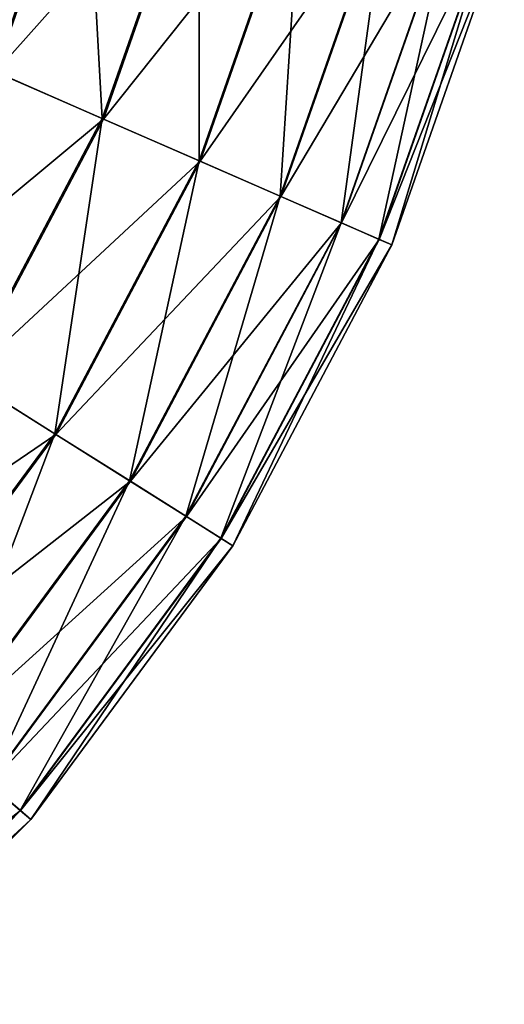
# Model space of a CAD drawing. Header units: metres. Extents: x -40 to 117, y -433 to 89.
# Tile 35 of 256: x 24.66 to 31.63, y -424.27 to -410.11. Entities that reach past the tile are written whole.
import ezdxf

# ---------------------------------------------------------------- set-up
doc = ezdxf.new("R2010")
doc.units = ezdxf.units.M
doc.layers.add('solid_506114_24501146', color=7, linetype='CONTINUOUS')
doc.layers.add('solid_506114_24501146_02', color=7, linetype='CONTINUOUS')

msp = doc.modelspace()

# ---------------------------------------------------------------- linework, layer by layer
at = {"layer": 'solid_506114_24501146'}
for points in [[(24.655054, -398.084167, 277.700012), (24.749994, -400.241974, 277.700012), (-2.165828, -424.90506, 277.700012)], [(24.749994, -400.241974, 277.700012), (-0.008015, -425, 277.700012), (-2.165828, -424.90506, 277.700012)], [(24.749994, -400.241974, 277.700012), (24.656441, -402.399994, 277.700012), (-0.008015, -425, 277.700012)]]:
    msp.add_3dface(points, dxfattribs=at)
at = {"layer": 'solid_506114_24501146_02'}
for points in [[(24.749994, -400.241974, 293.700012), (24.655054, -398.084167, 293.700012), (8.85, -418.185364, 293.700012)], [(24.656441, -402.399994, 293.700012), (24.749994, -400.241974, 293.700012), (8.85, -418.185364, 293.700012)], [(24.297295, -410.8508, 277.895813), (23.258898, -408.710846, 277.700012), (25.605881, -407.111084, 277.895813)], [(24.316549, -410.859192, 293.49942), (25.626173, -407.116516, 293.49942), (23.258898, -408.710846, 293.700012)], [(24.297295, -410.8508, 277.895813), (25.605881, -407.111084, 277.895813), (25.85005, -411.528259, 278.483704)], [(27.261023, -407.554565, 292.906982), (25.626173, -407.116516, 293.49942), (24.316549, -410.859192, 293.49942)], [(25.605881, -407.111084, 277.895813), (27.242264, -407.54953, 278.483704), (25.85005, -411.528259, 278.483704)], [(25.867849, -411.536041, 292.906982), (27.261023, -407.554565, 292.906982), (24.316549, -410.859192, 293.49942)], [(25.85005, -411.528259, 278.483704), (27.242264, -407.54953, 278.483704), (27.243778, -412.136353, 279.434174)], [(28.727335, -407.947479, 291.952423), (27.261023, -407.554565, 292.906982), (25.867849, -411.536041, 292.906982)], [(27.242264, -407.54953, 278.483704), (28.711054, -407.943115, 279.434174), (27.243778, -412.136353, 279.434174)], [(27.259226, -412.143066, 291.952423), (28.727335, -407.947479, 291.952423), (25.867849, -411.536041, 292.906982)], [(27.243778, -412.136353, 279.434174), (28.711054, -407.943115, 279.434174), (28.408449, -412.64447, 280.699463)], [(29.951435, -408.275452, 290.683716), (28.727335, -407.947479, 291.952423), (27.259226, -412.143066, 291.952423)], [(28.711054, -407.943115, 279.434174), (29.938452, -408.271973, 280.699463), (28.408449, -412.64447, 280.699463)], [(28.420771, -412.649841, 290.683716), (29.951435, -408.275452, 290.683716), (27.259226, -412.143066, 291.952423)], [(28.408449, -412.64447, 280.699463), (29.938452, -408.271973, 280.699463), (29.285547, -413.027161, 282.216003)], [(30.871824, -408.522095, 289.164612), (29.951435, -408.275452, 290.683716), (28.420771, -412.649841, 290.683716)], [(29.938452, -408.271973, 280.699463), (30.862787, -408.519653, 282.216003), (29.285547, -413.027161, 282.216003)], [(29.294121, -413.030884, 289.164612), (30.871824, -408.522095, 289.164612), (28.420771, -412.649841, 290.683716)], [(29.285547, -413.027161, 282.216003), (30.862787, -408.519653, 282.216003), (29.831001, -413.265137, 283.907593)], [(31.442253, -408.674927, 287.471405), (30.871824, -408.522095, 289.164612), (29.294121, -413.030884, 289.164612)], [(30.862787, -408.519653, 282.216003), (31.437618, -408.673676, 283.907593), (29.831001, -413.265137, 283.907593)], [(29.8354, -413.267059, 287.471405), (31.442253, -408.674927, 287.471405), (29.294121, -413.030884, 289.164612)], [(29.831001, -413.265137, 283.907593), (31.437618, -408.673676, 283.907593), (30.017406, -413.346466, 285.68924)], [(31.634064, -408.726318, 285.68924), (31.442253, -408.674927, 287.471405), (29.8354, -413.267059, 287.471405)], [(31.437618, -408.673676, 283.907593), (31.634064, -408.726318, 285.68924), (30.017406, -413.346466, 285.68924)], [(30.017406, -413.346466, 285.68924), (31.634064, -408.726318, 285.68924), (29.8354, -413.267059, 287.471405)], [(25.867849, -411.536041, 292.906982), (24.316549, -410.859192, 293.49942), (22.463736, -414.364899, 293.49942)], [(24.297295, -410.8508, 277.895813), (25.85005, -411.528259, 278.483704), (23.88039, -415.255035, 278.483704)], [(23.896832, -415.265381, 292.906982), (25.867849, -411.536041, 292.906982), (22.463736, -414.364899, 293.49942)], [(23.88039, -415.255035, 278.483704), (25.85005, -411.528259, 278.483704), (25.167921, -416.064056, 279.434174)], [(27.259226, -412.143066, 291.952423), (25.867849, -411.536041, 292.906982), (23.896832, -415.265381, 292.906982)], [(25.85005, -411.528259, 278.483704), (27.243778, -412.136353, 279.434174), (25.167921, -416.064056, 279.434174)], [(25.182192, -416.073029, 291.952423), (27.259226, -412.143066, 291.952423), (23.896832, -415.265381, 292.906982)], [(25.167921, -416.064056, 279.434174), (27.243778, -412.136353, 279.434174), (26.243849, -416.740112, 280.699463)], [(28.420771, -412.649841, 290.683716), (27.259226, -412.143066, 291.952423), (25.182192, -416.073029, 291.952423)], [(27.243778, -412.136353, 279.434174), (28.408449, -412.64447, 280.699463), (26.243849, -416.740112, 280.699463)], [(26.255232, -416.747253, 290.683716), (28.420771, -412.649841, 290.683716), (25.182192, -416.073029, 291.952423)], [(26.243849, -416.740112, 280.699463), (28.408449, -412.64447, 280.699463), (27.054115, -417.249237, 282.216003)], [(29.294121, -413.030884, 289.164612), (28.420771, -412.649841, 290.683716), (26.255232, -416.747253, 290.683716)], [(28.408449, -412.64447, 280.699463), (29.285547, -413.027161, 282.216003), (27.054115, -417.249237, 282.216003)], [(27.062037, -417.254211, 289.164612), (29.294121, -413.030884, 289.164612), (26.255232, -416.747253, 290.683716)], [(27.054115, -417.249237, 282.216003), (29.285547, -413.027161, 282.216003), (27.558008, -417.565857, 283.907593)], [(29.8354, -413.267059, 287.471405), (29.294121, -413.030884, 289.164612), (27.062037, -417.254211, 289.164612)], [(29.285547, -413.027161, 282.216003), (29.831001, -413.265137, 283.907593), (27.558008, -417.565857, 283.907593)], [(27.562071, -417.56839, 287.471405), (29.8354, -413.267059, 287.471405), (27.062037, -417.254211, 289.164612)], [(27.558008, -417.565857, 283.907593), (29.831001, -413.265137, 283.907593), (27.730211, -417.674042, 285.68924)], [(30.017406, -413.346466, 285.68924), (29.8354, -413.267059, 287.471405), (27.562071, -417.56839, 287.471405)], [(27.730211, -417.674042, 285.68924), (30.017406, -413.346466, 285.68924), (27.562071, -417.56839, 287.471405)], [(29.831001, -413.265137, 283.907593), (30.017406, -413.346466, 285.68924), (27.730211, -417.674042, 285.68924)], [(25.182192, -416.073029, 291.952423), (23.896832, -415.265381, 292.906982), (21.391998, -418.659302, 292.906982)], [(23.88039, -415.255035, 278.483704), (25.167921, -416.064056, 279.434174), (22.529854, -419.638519, 279.434174)], [(22.542629, -419.649506, 291.952423), (25.182192, -416.073029, 291.952423), (21.391998, -418.659302, 292.906982)], [(22.529854, -419.638519, 279.434174), (25.167921, -416.064056, 279.434174), (23.493004, -420.467377, 280.699463)], [(26.255232, -416.747253, 290.683716), (25.182192, -416.073029, 291.952423), (22.542629, -419.649506, 291.952423)], [(25.167921, -416.064056, 279.434174), (26.243849, -416.740112, 280.699463), (23.493004, -420.467377, 280.699463)], [(23.503193, -420.476135, 290.683716), (26.255232, -416.747253, 290.683716), (22.542629, -419.649506, 291.952423)], [(23.493004, -420.467377, 280.699463), (26.243849, -416.740112, 280.699463), (24.21834, -421.091553, 282.216003)], [(27.062037, -417.254211, 289.164612), (26.255232, -416.747253, 290.683716), (23.503193, -420.476135, 290.683716)], [(26.243849, -416.740112, 280.699463), (27.054115, -417.249237, 282.216003), (24.21834, -421.091553, 282.216003)], [(24.225431, -421.097656, 289.164612), (27.062037, -417.254211, 289.164612), (23.503193, -420.476135, 290.683716)], [(24.21834, -421.091553, 282.216003), (27.054115, -417.249237, 282.216003), (24.669416, -421.479736, 283.907593)], [(27.562071, -417.56839, 287.471405), (27.062037, -417.254211, 289.164612), (24.225431, -421.097656, 289.164612)], [(27.054115, -417.249237, 282.216003), (27.558008, -417.565857, 283.907593), (24.669416, -421.479736, 283.907593)], [(24.673052, -421.48288, 287.471405), (27.562071, -417.56839, 287.471405), (24.225431, -421.097656, 289.164612)], [(24.669416, -421.479736, 283.907593), (27.558008, -417.565857, 283.907593), (24.823568, -421.612396, 285.68924)], [(27.730211, -417.674042, 285.68924), (27.562071, -417.56839, 287.471405), (24.673052, -421.48288, 287.471405)], [(27.558008, -417.565857, 283.907593), (27.730211, -417.674042, 285.68924), (24.823568, -421.612396, 285.68924)], [(24.823568, -421.612396, 285.68924), (27.730211, -417.674042, 285.68924), (24.673052, -421.48288, 287.471405)], [(24.673052, -421.48288, 287.471405), (24.225431, -421.097656, 289.164612), (20.84767, -424.475433, 289.164612)], [(24.21834, -421.091553, 282.216003), (24.669416, -421.479736, 283.907593), (21.22975, -424.919403, 283.907593)], [(21.23288, -424.923065, 287.471405), (24.673052, -421.48288, 287.471405), (20.84767, -424.475433, 289.164612)], [(21.22975, -424.919403, 283.907593), (24.669416, -421.479736, 283.907593), (21.362408, -425.073578, 285.68924)], [(24.823568, -421.612396, 285.68924), (24.673052, -421.48288, 287.471405), (21.23288, -424.923065, 287.471405)], [(24.669416, -421.479736, 283.907593), (24.823568, -421.612396, 285.68924), (21.362408, -425.073578, 285.68924)], [(21.362408, -425.073578, 285.68924), (24.823568, -421.612396, 285.68924), (21.23288, -424.923065, 287.471405)]]:
    msp.add_3dface(points, dxfattribs=at)

doc.saveas('drawing.dxf')
